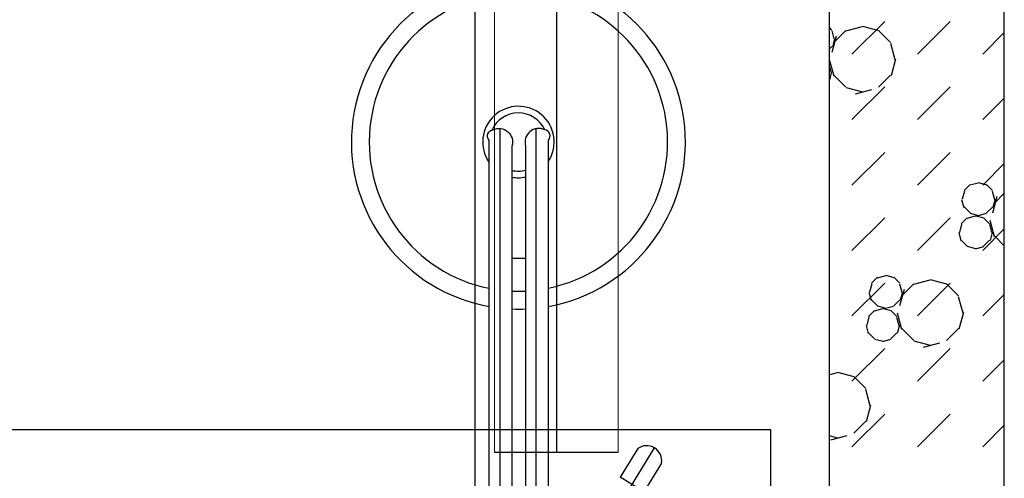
# Model space of a CAD drawing. Header units: millimetres. Extents: x 226749 to 325316, y -44191 to 40236.
# Tile 84 of 164: x 294236 to 295588, y 8720 to 9349. Entities that reach past the tile are written whole.
import ezdxf

# ---------------------------------------------------------------- set-up
doc = ezdxf.new("R2010")
doc.units = ezdxf.units.MM
doc.header["$LTSCALE"] = 100
doc.linetypes.add('DASHDOT', pattern=[25.4, 12.7, -6.35, 0, -6.35])
doc.linetypes.add('DASHED', pattern=[19.05, 12.7, -6.35])
for name, color, linetype in [('K_OSIE', 2, 'DASHDOT'), ('RURY_PAROWA', 3, 'Continuous'), ('WYBIEG NA CZYSZCZENIE', 2, 'Continuous')]:
    doc.layers.add(name, color=color, linetype=linetype)

msp = doc.modelspace()

# ---------------------------------------------------------------- linework, layer by layer
for p, q in [((295588.43, 1660), (295588.43, 16380)), ((295348.43, 1900), (295348.43, 16140)), ((295379.26, 9301.84), (295424.16, 9346.74)), ((295469.06, 9301.84), (295513.96, 9346.74)), ((295351.65, 9335.06), (295348.43, 9338.28)), ((295351.4, 9334.14), (295354.42, 9322.89)), ((295370.85, 9334.5), (295354.38, 9318.03)), ((295393.09, 9339.61), (295370.6, 9333.58)), ((295416.52, 9333.82), (295394.02, 9339.85)), ((295432.32, 9318.03), (295415.85, 9334.5)), ((295558.86, 9301.84), (295588.43, 9331.41)), ((295357.57, 9326.79), (295351.55, 9304.29)), ((295355.34, 9323.13), (295352.32, 9311.88)), ((295432.07, 9317.11), (295438.1, 9294.61)), ((295351.65, 9312.56), (295348.43, 9309.34)), ((295348.43, 9293.36), (295354.13, 9272.11)), ((295439.02, 9294.85), (295432.99, 9272.35)), ((295348.43, 9284.87), (295350.44, 9277.38)), ((295351.36, 9277.63), (295348.43, 9266.71)), ((295370.85, 9256.56), (295354.38, 9273.03)), ((295432.32, 9273.03), (295415.85, 9256.56)), ((295394.02, 9249.85), (295371.52, 9255.88)), ((295379.26, 9212.04), (295424.16, 9256.94)), ((295406.15, 9253.11), (295383.65, 9247.08)), ((295469.06, 9212.04), (295513.96, 9256.94)), ((295558.86, 9212.04), (295588.43, 9241.61)), ((295379.26, 9122.23), (295424.16, 9167.13)), ((295469.06, 9122.23), (295513.96, 9167.13)), ((295558.86, 9122.23), (295588.43, 9151.8)), ((295533.81, 9113.93), (295530.79, 9102.68)), ((295541.37, 9122.84), (295533.14, 9114.6)), ((295552.37, 9124.94), (295541.12, 9121.92)), ((295564.54, 9122.16), (295553.29, 9125.18)), ((295572.11, 9114.61), (295563.87, 9122.84)), ((295571.86, 9113.69), (295574.87, 9102.44)), ((295529.87, 9102.44), (295532.89, 9091.19)), ((295578.03, 9106.34), (295572, 9083.84)), ((295575.79, 9102.68), (295572.78, 9091.43)), ((295588.43, 9111.17), (295574.83, 9097.57)), ((295541.37, 9083.87), (295533.14, 9092.11)), ((295572.11, 9092.1), (295563.87, 9083.87)), ((295379.26, 9032.43), (295424.16, 9077.33)), ((295469.06, 9032.43), (295513.96, 9077.33)), ((295537.39, 9077.33), (295529.16, 9069.1)), ((295548.39, 9079.43), (295537.14, 9076.42)), ((295553.29, 9080.18), (295542.04, 9083.19)), ((295560.56, 9076.66), (295549.31, 9079.67)), ((295563.62, 9082.95), (295552.37, 9079.94)), ((295568.13, 9069.1), (295559.89, 9077.33)), ((295568.55, 9074.16), (295574.58, 9051.66)), ((295529.82, 9068.42), (295526.81, 9057.17)), ((295558.86, 9032.43), (295588.43, 9062)), ((295567.88, 9068.18), (295570.89, 9056.93)), ((295525.89, 9056.93), (295528.91, 9045.68)), ((295537.39, 9038.36), (295529.16, 9046.6)), ((295568.13, 9046.6), (295559.89, 9038.36)), ((295571.81, 9057.17), (295568.8, 9045.92)), ((295588.43, 9038.97), (295574.83, 9052.57)), ((295549.31, 9034.67), (295538.06, 9037.69)), ((295559.64, 9037.45), (295548.39, 9034.43)), ((295414.09, 8995.56), (295405.86, 8987.32)), ((295425.09, 8997.66), (295413.84, 8994.64)), ((295437.26, 8994.88), (295426.01, 8997.9)), ((295444.83, 8987.33), (295436.59, 8995.56)), ((295486.27, 8991.88), (295463.77, 8985.85)), ((295509.69, 8986.09), (295487.19, 8992.12)), ((295379.26, 8942.63), (295424.16, 8987.53)), ((295406.53, 8986.65), (295403.51, 8975.4)), ((295444.58, 8986.41), (295447.59, 8975.16)), ((295450.75, 8979.06), (295444.72, 8956.56)), ((295464.02, 8986.76), (295447.55, 8970.29)), ((295469.06, 8942.63), (295513.96, 8987.53)), ((295525.49, 8970.29), (295509.02, 8986.76)), ((295402.59, 8975.16), (295405.61, 8963.91)), ((295414.09, 8956.59), (295405.86, 8964.83)), ((295444.83, 8964.82), (295436.59, 8956.59)), ((295448.51, 8975.4), (295445.5, 8964.15)), ((295525.24, 8969.38), (295531.27, 8946.88)), ((295558.86, 8942.63), (295588.43, 8972.2)), ((295410.11, 8950.05), (295401.88, 8941.82)), ((295421.11, 8952.15), (295409.86, 8949.14)), ((295426.01, 8952.9), (295414.76, 8955.91)), ((295433.28, 8949.38), (295422.03, 8952.39)), ((295436.34, 8955.67), (295425.09, 8952.66)), ((295440.85, 8941.82), (295432.61, 8950.05)), ((295402.55, 8941.14), (295399.53, 8929.89)), ((295440.6, 8940.9), (295443.61, 8929.65)), ((295441.27, 8946.88), (295447.3, 8924.38)), ((295532.19, 8947.12), (295526.16, 8924.62)), ((295398.61, 8929.65), (295401.63, 8918.4)), ((295444.53, 8929.89), (295441.52, 8918.64)), ((295464.02, 8908.82), (295447.55, 8925.29)), ((295525.49, 8925.29), (295509.02, 8908.82)), ((295410.11, 8911.08), (295401.88, 8919.32)), ((295422.03, 8907.39), (295410.78, 8910.41)), ((295432.36, 8910.17), (295421.11, 8907.15)), ((295440.85, 8919.32), (295432.61, 8911.08)), ((295379.26, 8852.83), (295424.16, 8897.73)), ((295487.19, 8902.12), (295464.69, 8908.15)), ((295469.06, 8852.83), (295513.96, 8897.73)), ((295499.33, 8905.38), (295476.83, 8899.35)), ((295558.86, 8852.83), (295588.43, 8882.4)), ((295358.99, 8864.6), (295348.43, 8861.77)), ((295382.41, 8858.81), (295359.91, 8864.84)), ((295398.21, 8843.01), (295381.74, 8859.49)), ((295397.96, 8842.1), (295403.99, 8819.6)), ((295404.91, 8819.84), (295398.88, 8797.34)), ((295379.26, 8763.02), (295424.16, 8807.92)), ((295469.06, 8763.02), (295513.96, 8807.92)), ((295398.21, 8798.01), (295381.74, 8781.54)), ((295558.86, 8763.02), (295588.43, 8792.59)), ((295359.91, 8774.84), (295348.43, 8777.92)), ((295372.05, 8778.1), (295349.55, 8772.07)), ((294912.44, 8442.38), (295108.21, 8761.43)), ((295085.2, 8760.5), (295061.04, 8721.11)), ((295117.8, 8740.5), (295093.63, 8701.11)), ((295093.63, 8701.11), (295061.04, 8721.11))]:
    msp.add_line(p, q)
at = {"ltscale": 6}
for p, q in [((295588.43, 1660), (295588.43, 16380)), ((295348.43, 1900), (295348.43, 16140))]:
    msp.add_line(p, q, dxfattribs=at)
at = {"color": 1}
msp.add_line((293467.93, 8786.74), (295267.93, 8786.74), dxfattribs=at)
at = {"color": 1, "linetype": 'Continuous'}
msp.add_line((295267.93, 2868.74), (295267.93, 8786.74), dxfattribs=at)
for points in [[(294880.99, 8487.06), (294880.99, 9183.94, -0.598914), (294886.2, 9198.14, -0.6524313), (294912.39, 9175.61), (294912.39, 8499.13)], [(294962.59, 8550.28), (294962.59, 9183.94, 0.598914), (294957.38, 9198.14, 0.6524313), (294931.19, 9175.61), (294931.19, 8500.13)]]:
    msp.add_lwpolyline(points, format="xyb")
for points in [[(294895.53, 9200.16), (294895.53, 8489.92)], [(294945.62, 8522.63), (294945.62, 9198.8)]]:
    msp.add_lwpolyline(points)
for centre, radius, start, end in [((294921.28, 9181.32), 229.33, 280.37601, 259.88235), ((294921.28, 9181.32), 204.85, 281.63244, 258.658), ((294921.28, 9181.32), 49.06, 327.34226, 214.79825), ((294921.28, 9181.32), 39.95, 24.74836, 156.39223), ((294921.28, 9181.32), 39.95, 257.1351, 284.36651), ((294921.28, 9181.32), 49.06, 259.55336, 281.65757), ((294921.28, 9181.32), 159.65, 266.80578, 273.56008), ((294921.28, 9181.32), 204.85, 267.51114, 272.77378), ((294921.28, 9181.32), 229.33, 267.77698, 272.47747), ((295097.4, 8743.81), 20.67, 350.78073, 126.15152)]:
    msp.add_arc(centre, radius, start, end)
at = {"layer": 'K_OSIE', "ltscale": 25, "flags": 128}
msp.add_lwpolyline([(294973.43, 10805), (294973.43, 8755)], dxfattribs=at)
at = {"layer": 'RURY_PAROWA', "ltscale": 0.5}
msp.add_line((295058.43, 8755), (294888.43, 8755), dxfattribs=at)
at = {"layer": 'RURY_PAROWA', "lineweight": 5, "ltscale": 0.5, "flags": 128}
for points in [[(294888.43, 8755), (294888.43, 10805)], [(295058.43, 8755), (295058.43, 10805)]]:
    msp.add_lwpolyline(points, dxfattribs=at)
at = {"layer": 'WYBIEG NA CZYSZCZENIE', "linetype": 'DASHED', "ltscale": 50}
msp.add_line((294861.43, 10275), (294861.43, 7167), dxfattribs=at)

doc.saveas('drawing.dxf')
